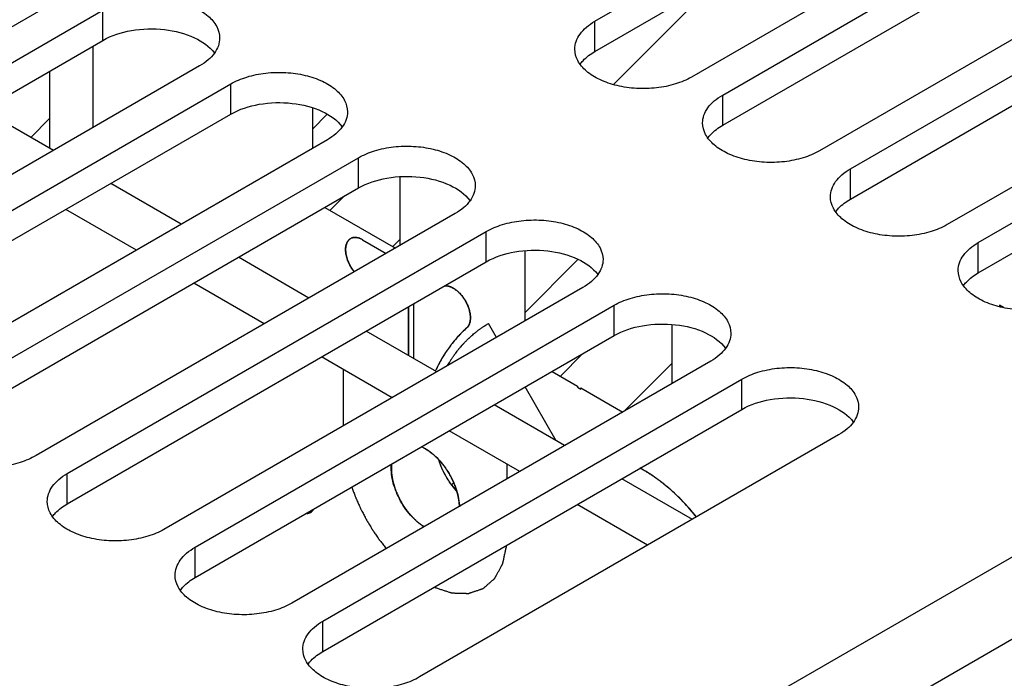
# Model space of a CAD drawing. Header units: inches. Extents: x 0 to 34, y 0 to 22.
# Tile 28 of 103: x 3.318 to 4.275, y 17.318 to 17.958. Entities that reach past the tile are written whole.
import ezdxf

# ---------------------------------------------------------------- set-up
doc = ezdxf.new("R2010")
doc.units = ezdxf.units.IN
doc.header["$LTSCALE"] = 1.87
doc.header["$MEASUREMENT"] = 0
doc.layers.get('0').update_dxf_attribs({"linetype": 'CONTINUOUS'})
for name, color, linetype in [('02___PRT_ALL_AXES', 7, 'CONTINUOUS'), ('BLUE_GOO', 7, 'CONTINUOUS'), ('CORE1_ACCELERANT', 7, 'CONTINUOUS'), ('CORE1_GLUE', 7, 'CONTINUOUS'), ('CORE2_GLUE', 7, 'CONTINUOUS'), ('COSMETIC', 7, 'CONTINUOUS'), ('NONECAD', 7, 'CONTINUOUS')]:
    doc.layers.add(name, color=color, linetype=linetype)

msp = doc.modelspace()

# ---------------------------------------------------------------- linework, layer by layer
at = {"color": 7, "linetype": 'CONTINUOUS'}
for p, q in [((3.66506, 17.07949), (5.16589, 17.94605)), ((3.68531, 17.01135), (5.18614, 17.87791))]:
    msp.add_line(p, q, dxfattribs=at)
at = {"color": 3, "linetype": 'CONTINUOUS'}
for points in [[(3.35015, 17.47517), (3.351, 17.47634), (3.35505, 17.48121), (3.36024, 17.48504), (3.36444, 17.48746)], [(3.47432, 17.40347), (3.47517, 17.40465), (3.47922, 17.40951), (3.48441, 17.41334), (3.48862, 17.41577)], [(3.59849, 17.33178), (3.59935, 17.33295), (3.60339, 17.33782), (3.60858, 17.34165), (3.61279, 17.34407)]]:
    msp.add_open_spline(points, degree=3, knots=[0, 0, 0, 0, 0.230308, 1, 1, 1, 1], dxfattribs=at)
at = {"layer": '02___PRT_ALL_AXES', "color": 7, "linetype": 'CONTINUOUS'}
for p, q in [((3.87709, 17.95624), (4.28423, 18.19132)), ((4.37819, 18.13707), (3.97104, 17.90199)), ((4.00126, 17.88455), (4.4084, 18.11963)), ((4.50236, 18.06538), (4.09521, 17.8303)), ((4.12543, 17.81285), (4.53257, 18.04793)), ((4.62653, 17.99368), (4.21939, 17.7586)), ((3.36886, 17.98447), (2.96172, 17.74939)), ((4.2496, 17.74116), (4.65674, 17.97624)), ((2.99193, 17.73194), (3.39907, 17.96702)), ((3.39907, 17.93763), (3.39907, 17.96702)), ((3.87709, 17.92685), (3.87709, 17.95624)), ((3.49303, 17.91277), (3.08589, 17.67769)), ((3.1161, 17.66025), (3.52324, 17.89533)), ((3.52324, 17.86593), (3.52324, 17.89533)), ((4.00126, 17.85515), (4.00126, 17.88455)), ((3.6172, 17.84108), (3.21006, 17.606)), ((3.24027, 17.58855), (3.64742, 17.82363)), ((3.64742, 17.79424), (3.64742, 17.82363)), ((4.12543, 17.78346), (4.12543, 17.81285)), ((3.74137, 17.76938), (3.33423, 17.5343)), ((3.36444, 17.51686), (3.77159, 17.75194)), ((3.77159, 17.72254), (3.77159, 17.75194)), ((4.2496, 17.71176), (4.2496, 17.74116)), ((3.86554, 17.69769), (3.4584, 17.46261)), ((3.48862, 17.44516), (3.89576, 17.68024)), ((3.89576, 17.65085), (3.89576, 17.68024)), ((3.98971, 17.62599), (3.58257, 17.39091)), ((3.61279, 17.37347), (4.01993, 17.60855)), ((4.01993, 17.57915), (4.01993, 17.60855)), ((4.11389, 17.5543), (3.70674, 17.31922)), ((3.36444, 17.48746), (3.36444, 17.51686)), ((3.48862, 17.41577), (3.48862, 17.44516)), ((3.61279, 17.34407), (3.61279, 17.37347))]:
    msp.add_line(p, q, dxfattribs=at)
at = {"layer": '02___PRT_ALL_AXES', "color": 3, "linetype": 'CONTINUOUS'}
for p, q in [((3.87709, 17.92685), (4.28423, 18.16193)), ((4.00126, 17.85515), (4.4084, 18.09023)), ((4.12543, 17.78346), (4.53257, 18.01854)), ((4.2496, 17.71176), (4.65674, 17.94684)), ((2.99193, 17.70255), (3.39907, 17.93763)), ((3.1161, 17.63085), (3.52324, 17.86593)), ((3.24027, 17.55916), (3.64742, 17.79424)), ((3.36444, 17.48746), (3.77159, 17.72254)), ((3.48862, 17.41577), (3.89576, 17.65085)), ((3.61279, 17.34407), (4.01993, 17.57915))]:
    msp.add_line(p, q, dxfattribs=at)
at = {"layer": '02___PRT_ALL_AXES', "color": 7, "linetype": 'CONTINUOUS'}
for points, knots in [([(3.39907, 17.96702), (3.40399, 17.96986), (3.41513, 17.97446), (3.43327, 17.97809), (3.45247, 17.97862), (3.47114, 17.976), (3.4878, 17.97043), (3.50114, 17.9623), (3.51018, 17.95202), (3.51249, 17.94373), (3.51249, 17.9399)], [0, 0, 0, 0, 0.128827, 0.270562, 0.417879, 0.562378, 0.696193, 0.813587, 0.913061, 1, 1, 1, 1]), ([(3.85763, 17.92912), (3.85763, 17.93165), (3.85856, 17.93692), (3.86256, 17.94427), (3.86888, 17.95091), (3.87417, 17.95456), (3.87709, 17.95624)], [0, 0, 0, 0, 0.21779, 0.450922, 0.710305, 1, 1, 1, 1]), ([(3.51249, 17.9399), (3.51249, 17.93737), (3.51155, 17.93209), (3.50755, 17.92474), (3.50123, 17.9181), (3.49594, 17.91446), (3.49303, 17.91277)], [0, 0, 0, 0, 0.21779, 0.450922, 0.710305, 1, 1, 1, 1]), ([(3.97104, 17.90199), (3.96612, 17.89915), (3.95499, 17.89456), (3.93684, 17.89093), (3.91765, 17.8904), (3.89898, 17.89302), (3.88232, 17.89858), (3.86898, 17.90671), (3.85994, 17.91699), (3.85763, 17.92528), (3.85763, 17.92912)], [0, 0, 0, 0, 0.128827, 0.270562, 0.417879, 0.562378, 0.696193, 0.813587, 0.913061, 1, 1, 1, 1]), ([(3.52324, 17.89533), (3.52816, 17.89817), (3.5393, 17.90276), (3.55744, 17.90639), (3.57664, 17.90692), (3.59531, 17.9043), (3.61197, 17.89874), (3.62531, 17.89061), (3.63435, 17.88033), (3.63666, 17.87203), (3.63666, 17.8682)], [0, 0, 0, 0, 0.128827, 0.270562, 0.417879, 0.562378, 0.696193, 0.813587, 0.913061, 1, 1, 1, 1]), ([(3.9818, 17.85742), (3.9818, 17.85995), (3.98273, 17.86523), (3.98673, 17.87258), (3.99305, 17.87922), (3.99834, 17.88286), (4.00126, 17.88455)], [0, 0, 0, 0, 0.21779, 0.450922, 0.710305, 1, 1, 1, 1]), ([(3.63666, 17.8682), (3.63666, 17.86567), (3.63572, 17.8604), (3.63173, 17.85305), (3.62541, 17.8464), (3.62012, 17.84276), (3.6172, 17.84108)], [0, 0, 0, 0, 0.21779, 0.450922, 0.710305, 1, 1, 1, 1]), ([(4.09521, 17.8303), (4.0903, 17.82746), (4.07916, 17.82286), (4.06101, 17.81923), (4.04182, 17.8187), (4.02315, 17.82132), (4.00649, 17.82689), (3.99315, 17.83502), (3.98411, 17.8453), (3.9818, 17.85359), (3.9818, 17.85742)], [0, 0, 0, 0, 0.128827, 0.270562, 0.417879, 0.562378, 0.696193, 0.813587, 0.913061, 1, 1, 1, 1]), ([(3.64742, 17.82363), (3.65233, 17.82647), (3.66347, 17.83107), (3.68162, 17.8347), (3.70081, 17.83523), (3.71948, 17.83261), (3.73614, 17.82704), (3.74948, 17.81891), (3.75852, 17.80863), (3.76083, 17.80034), (3.76083, 17.79651)], [0, 0, 0, 0, 0.128827, 0.270562, 0.417879, 0.562378, 0.696193, 0.813587, 0.913061, 1, 1, 1, 1]), ([(4.10597, 17.78573), (4.10597, 17.78826), (4.10691, 17.79353), (4.1109, 17.80088), (4.11723, 17.80752), (4.12251, 17.81117), (4.12543, 17.81285)], [0, 0, 0, 0, 0.21779, 0.450922, 0.710305, 1, 1, 1, 1]), ([(3.76083, 17.79651), (3.76083, 17.79398), (3.7599, 17.7887), (3.7559, 17.78135), (3.74958, 17.77471), (3.74429, 17.77107), (3.74137, 17.76938)], [0, 0, 0, 0, 0.21779, 0.450922, 0.710305, 1, 1, 1, 1]), ([(4.21939, 17.7586), (4.21447, 17.75576), (4.20333, 17.75117), (4.18519, 17.74754), (4.16599, 17.74701), (4.14732, 17.74963), (4.13066, 17.75519), (4.11732, 17.76332), (4.10828, 17.7736), (4.10597, 17.78189), (4.10597, 17.78573)], [0, 0, 0, 0, 0.128827, 0.270562, 0.417879, 0.562378, 0.696193, 0.813587, 0.913061, 1, 1, 1, 1]), ([(3.77159, 17.75194), (3.77651, 17.75478), (3.78764, 17.75937), (3.80579, 17.763), (3.82498, 17.76353), (3.84365, 17.76091), (3.86031, 17.75535), (3.87365, 17.74722), (3.88269, 17.73694), (3.885, 17.72864), (3.885, 17.72481)], [0, 0, 0, 0, 0.128827, 0.270562, 0.417879, 0.562378, 0.696193, 0.813587, 0.913061, 1, 1, 1, 1]), ([(4.23014, 17.71403), (4.23014, 17.71656), (4.23108, 17.72184), (4.23508, 17.72919), (4.2414, 17.73583), (4.24669, 17.73947), (4.2496, 17.74116)], [0, 0, 0, 0, 0.21779, 0.450922, 0.710305, 1, 1, 1, 1]), ([(3.885, 17.72481), (3.885, 17.72228), (3.88407, 17.71701), (3.88007, 17.70966), (3.87375, 17.70301), (3.86846, 17.69937), (3.86554, 17.69769)], [0, 0, 0, 0, 0.21779, 0.450922, 0.710305, 1, 1, 1, 1]), ([(4.34356, 17.68691), (4.33864, 17.68407), (4.3275, 17.67947), (4.30936, 17.67584), (4.29016, 17.67531), (4.27149, 17.67793), (4.25483, 17.6835), (4.24149, 17.69163), (4.23246, 17.70191), (4.23014, 17.7102), (4.23014, 17.71403)], [0, 0, 0, 0, 0.128827, 0.270562, 0.417879, 0.562378, 0.696193, 0.813587, 0.913061, 1, 1, 1, 1]), ([(3.89576, 17.68024), (3.90068, 17.68308), (3.91181, 17.68768), (3.92996, 17.69131), (3.94915, 17.69184), (3.96783, 17.68922), (3.98448, 17.68365), (3.99782, 17.67552), (4.00686, 17.66524), (4.00917, 17.65695), (4.00917, 17.65312)], [0, 0, 0, 0, 0.128827, 0.270562, 0.417879, 0.562378, 0.696193, 0.813587, 0.913061, 1, 1, 1, 1]), ([(4.00917, 17.65312), (4.00917, 17.65059), (4.00824, 17.64531), (4.00424, 17.63796), (3.99792, 17.63132), (3.99263, 17.62768), (3.98971, 17.62599)], [0, 0, 0, 0, 0.21779, 0.450922, 0.710305, 1, 1, 1, 1]), ([(4.01993, 17.60855), (4.02485, 17.61139), (4.03598, 17.61598), (4.05413, 17.61961), (4.07333, 17.62014), (4.092, 17.61752), (4.10865, 17.61196), (4.12199, 17.60383), (4.13103, 17.59355), (4.13335, 17.58525), (4.13334, 17.58142)], [0, 0, 0, 0, 0.128827, 0.270562, 0.417879, 0.562378, 0.696193, 0.813587, 0.913061, 1, 1, 1, 1]), ([(4.13334, 17.58142), (4.13334, 17.57889), (4.13241, 17.57362), (4.12841, 17.56627), (4.12209, 17.55962), (4.1168, 17.55598), (4.11389, 17.5543)], [0, 0, 0, 0, 0.21779, 0.450922, 0.710305, 1, 1, 1, 1]), ([(3.33423, 17.5343), (3.32931, 17.53146), (3.31818, 17.52687), (3.30003, 17.52324), (3.28083, 17.52271), (3.26216, 17.52533), (3.24551, 17.53089), (3.23217, 17.53902), (3.22313, 17.5493), (3.22081, 17.5576), (3.22081, 17.56143)], [0, 0, 0, 0, 0.128827, 0.270562, 0.417879, 0.562378, 0.696193, 0.813587, 0.913061, 1, 1, 1, 1]), ([(3.34499, 17.48973), (3.34499, 17.49226), (3.34592, 17.49754), (3.34992, 17.50489), (3.35624, 17.51153), (3.36153, 17.51517), (3.36444, 17.51686)], [0, 0, 0, 0, 0.21779, 0.450922, 0.710305, 1, 1, 1, 1]), ([(3.4584, 17.46261), (3.45348, 17.45977), (3.44235, 17.45517), (3.4242, 17.45154), (3.405, 17.45101), (3.38633, 17.45364), (3.36968, 17.4592), (3.35634, 17.46733), (3.3473, 17.47761), (3.34499, 17.4859), (3.34499, 17.48973)], [0, 0, 0, 0, 0.128827, 0.270562, 0.417879, 0.562378, 0.696193, 0.813587, 0.913061, 1, 1, 1, 1]), ([(3.46916, 17.41804), (3.46916, 17.42057), (3.47009, 17.42584), (3.47409, 17.43319), (3.48041, 17.43984), (3.4857, 17.44348), (3.48862, 17.44516)], [0, 0, 0, 0, 0.21779, 0.450922, 0.710305, 1, 1, 1, 1]), ([(3.58257, 17.39091), (3.57765, 17.38807), (3.56652, 17.38348), (3.54837, 17.37985), (3.52918, 17.37932), (3.51051, 17.38194), (3.49385, 17.38751), (3.48051, 17.39563), (3.47147, 17.40591), (3.46916, 17.41421), (3.46916, 17.41804)], [0, 0, 0, 0, 0.128827, 0.270562, 0.417879, 0.562378, 0.696193, 0.813587, 0.913061, 1, 1, 1, 1]), ([(3.59333, 17.34634), (3.59333, 17.34887), (3.59426, 17.35415), (3.59826, 17.3615), (3.60458, 17.36814), (3.60987, 17.37178), (3.61279, 17.37347)], [0, 0, 0, 0, 0.21779, 0.450922, 0.710305, 1, 1, 1, 1]), ([(3.70674, 17.31922), (3.70182, 17.31638), (3.69069, 17.31178), (3.67254, 17.30815), (3.65335, 17.30762), (3.63468, 17.31025), (3.61802, 17.31581), (3.60468, 17.32394), (3.59564, 17.33422), (3.59333, 17.34251), (3.59333, 17.34634)], [0, 0, 0, 0, 0.128827, 0.270562, 0.417879, 0.562378, 0.696193, 0.813587, 0.913061, 1, 1, 1, 1])]:
    msp.add_open_spline(points, degree=3, knots=knots, dxfattribs=at)
at = {"layer": '02___PRT_ALL_AXES', "color": 3, "linetype": 'CONTINUOUS'}
for points, knots in [([(3.39907, 17.93763), (3.40751, 17.9425), (3.4275, 17.94882), (3.45838, 17.94959), (3.48676, 17.94265), (3.50256, 17.9319), (3.50733, 17.92533)], [0, 0, 0, 0, 0.252023, 0.529497, 0.78993, 1, 1, 1, 1]), ([(3.86279, 17.91455), (3.86364, 17.91572), (3.86769, 17.92059), (3.87288, 17.92442), (3.87709, 17.92685)], [0, 0, 0, 0, 0.230302, 1, 1, 1, 1]), ([(3.52324, 17.86593), (3.53169, 17.87081), (3.55167, 17.87712), (3.58255, 17.8779), (3.61093, 17.87096), (3.62673, 17.86021), (3.6315, 17.85363)], [0, 0, 0, 0, 0.252023, 0.529497, 0.78993, 1, 1, 1, 1]), ([(3.98696, 17.84285), (3.98781, 17.84403), (3.99186, 17.84889), (3.99705, 17.85272), (4.00126, 17.85515)], [0, 0, 0, 0, 0.230302, 1, 1, 1, 1]), ([(3.64742, 17.79424), (3.65586, 17.79911), (3.67585, 17.80543), (3.70672, 17.8062), (3.73511, 17.79926), (3.7509, 17.78851), (3.75567, 17.78194)], [0, 0, 0, 0, 0.252023, 0.529497, 0.78993, 1, 1, 1, 1]), ([(4.11113, 17.77116), (4.11198, 17.77233), (4.11603, 17.7772), (4.12122, 17.78103), (4.12543, 17.78346)], [0, 0, 0, 0, 0.230302, 1, 1, 1, 1]), ([(3.77159, 17.72254), (3.78003, 17.72742), (3.80002, 17.73373), (3.83089, 17.73451), (3.85928, 17.72757), (3.87507, 17.71682), (3.87984, 17.71024)], [0, 0, 0, 0, 0.252023, 0.529497, 0.78993, 1, 1, 1, 1]), ([(4.2353, 17.69946), (4.23616, 17.70064), (4.24021, 17.7055), (4.24539, 17.70933), (4.2496, 17.71176)], [0, 0, 0, 0, 0.230302, 1, 1, 1, 1]), ([(3.89576, 17.65085), (3.9042, 17.65572), (3.92419, 17.66204), (3.95506, 17.66281), (3.98345, 17.65587), (3.99924, 17.64512), (4.00401, 17.63855)], [0, 0, 0, 0, 0.252023, 0.529497, 0.78993, 1, 1, 1, 1]), ([(4.01993, 17.57915), (4.02837, 17.58403), (4.04836, 17.59034), (4.07923, 17.59112), (4.10762, 17.58418), (4.12341, 17.57343), (4.12818, 17.56685)], [0, 0, 0, 0, 0.252023, 0.529497, 0.78993, 1, 1, 1, 1])]:
    msp.add_open_spline(points, degree=3, knots=knots, dxfattribs=at)
at = {"layer": 'BLUE_GOO', "color": 4, "linetype": 'CONTINUOUS'}
for p, q in [((3.60259, 17.87223), (3.60259, 17.83264)), ((3.68797, 17.73855), (3.68797, 17.80499)), ((3.61484, 17.77543), (3.68334, 17.73588)), ((3.80889, 17.73304), (3.80889, 17.66498)), ((4.27027, 17.68051), (4.27027, 17.67916)), ((4.27427, 17.6782), (4.27027, 17.68051)), ((3.95208, 17.60426), (3.95208, 17.66137)), ((3.83561, 17.61612), (3.86033, 17.60184)), ((3.86033, 17.60184), (3.86033, 17.60062)), ((3.86033, 17.60062), (3.86351, 17.59878)), ((3.86351, 17.59878), (3.86351, 17.60001)), ((3.86351, 17.60001), (3.90411, 17.57657))]:
    msp.add_line(p, q, dxfattribs=at)
at = {"layer": 'BLUE_GOO', "color": 2, "linetype": 'CONTINUOUS'}
for p, q in [((3.60259, 17.85144), (3.61712, 17.86597)), ((3.61985, 17.77253), (3.63355, 17.78623)), ((3.68082, 17.73733), (3.68797, 17.74449)), ((3.80889, 17.67307), (3.86057, 17.72475)), ((3.84353, 17.61154), (3.86518, 17.63319)), ((3.90555, 17.5774), (3.95208, 17.62393)), ((3.73791, 17.50592), (3.73972, 17.50774))]:
    msp.add_line(p, q, dxfattribs=at)
at = {"layer": 'CORE1_ACCELERANT', "color": 7, "linetype": 'CONTINUOUS'}
msp.add_line((3.69587, 17.63156), (3.69587, 17.67883), dxfattribs=at)
at = {"layer": 'CORE1_GLUE', "color": 7, "linetype": 'CONTINUOUS'}
for p, q in [((3.78143, 17.64912), (3.77369, 17.66252)), ((3.83941, 17.54869), (3.80926, 17.60091))]:
    msp.add_line(p, q, dxfattribs=at)
for points, knots in [([(3.75842, 17.65171), (3.75901, 17.6522), (3.75989, 17.65294), (3.76108, 17.65391), (3.76199, 17.65461), (3.76288, 17.65532), (3.7638, 17.65601), (3.76473, 17.65668), (3.76564, 17.65737), (3.76659, 17.65801), (3.76753, 17.65866), (3.76847, 17.6593), (3.76928, 17.65981), (3.76991, 17.66022), (3.77032, 17.66048), (3.77063, 17.66068), (3.7709, 17.66085), (3.77118, 17.66102), (3.77173, 17.66135), (3.77257, 17.66185), (3.77332, 17.6623), (3.77369, 17.66252)], [0, 0, 0, 0, 0.125, 0.1875, 0.25, 0.3125, 0.375, 0.4375, 0.5, 0.5625, 0.625, 0.6875, 0.75, 0.78125, 0.8125, 0.828125, 0.84375, 0.859375, 0.875, 0.9375, 1, 1, 1, 1]), ([(3.73377, 17.62165), (3.7342, 17.62235), (3.73506, 17.62376), (3.73614, 17.62551), (3.73689, 17.62675), (3.73733, 17.62745), (3.73779, 17.62811), (3.73836, 17.62895), (3.73905, 17.62995), (3.73974, 17.63096), (3.74032, 17.63179), (3.74077, 17.63247), (3.74126, 17.63311), (3.74211, 17.63421), (3.74309, 17.63548), (3.74394, 17.63659), (3.74443, 17.63722), (3.74479, 17.63771), (3.74518, 17.63815), (3.74569, 17.63875), (3.74659, 17.63979), (3.7475, 17.64084), (3.74827, 17.64173), (3.74859, 17.64211), (3.74884, 17.64241), (3.74913, 17.64271), (3.74966, 17.64325), (3.7504, 17.64402), (3.7513, 17.64494), (3.75219, 17.64587), (3.75294, 17.64663), (3.75346, 17.64718), (3.75376, 17.64748), (3.75406, 17.64774), (3.75443, 17.64808), (3.75531, 17.64888), (3.75664, 17.6501), (3.75783, 17.65117), (3.75842, 17.65171)], [0, 0, 0, 0, 0.0625, 0.125, 0.15625, 0.171875, 0.1875, 0.21875, 0.25, 0.28125, 0.3125, 0.328125, 0.34375, 0.375, 0.4375, 0.46875, 0.484375, 0.5, 0.515625, 0.53125, 0.5625, 0.625, 0.640625, 0.65625, 0.664062, 0.671875, 0.6875, 0.71875, 0.75, 0.78125, 0.8125, 0.828125, 0.835938, 0.84375, 0.859375, 0.875, 0.9375, 1, 1, 1, 1])]:
    msp.add_open_spline(points, degree=3, knots=knots, dxfattribs=at)
at = {"layer": 'CORE2_GLUE', "color": 7, "linetype": 'CONTINUOUS'}
msp.add_line((3.69587, 17.67883), (3.69587, 17.63156), dxfattribs=at)
at = {"layer": 'COSMETIC', "color": 2, "linetype": 'CONTINUOUS'}
msp.add_line((3.32894, 17.84343), (3.34729, 17.86177), dxfattribs=at)
at = {"layer": 'NONECAD', "color": 2, "linetype": 'CONTINUOUS'}
msp.add_line((3.89504, 17.89489), (3.99519, 17.99504), dxfattribs=at)
at = {"layer": 'NONECAD', "color": 4, "linetype": 'CONTINUOUS'}
for p, q in [((3.38918, 17.93192), (3.38918, 17.85281)), ((3.34729, 17.90773), (3.34729, 17.83283)), ((3.35093, 17.83073), (3.28243, 17.87028)), ((3.4751, 17.75903), (3.4066, 17.79859)), ((3.43162, 17.73392), (3.36312, 17.77348)), ((3.64726, 17.74571), (3.64569, 17.74606)), ((3.65138, 17.74394), (3.67434, 17.73068)), ((3.59928, 17.68734), (3.53077, 17.72689)), ((3.55579, 17.66223), (3.48729, 17.70178)), ((3.7007, 17.68161), (3.7007, 17.62878)), ((3.72345, 17.61564), (3.65494, 17.6552)), ((3.67996, 17.59053), (3.61146, 17.63009)), ((3.63281, 17.56331), (3.63281, 17.61776)), ((3.84762, 17.54395), (3.77912, 17.5835)), ((3.80413, 17.51884), (3.73563, 17.55839)), ((3.71236, 17.5409), (3.70863, 17.54281)), ((3.72571, 17.5292), (3.72555, 17.52969)), ((3.79191, 17.51178), (3.79191, 17.5259)), ((3.9243, 17.52022), (3.921, 17.52206)), ((3.9247, 17.51999), (3.9243, 17.52022)), ((3.97179, 17.47225), (3.90329, 17.51181)), ((3.74271, 17.50018), (3.73797, 17.50584)), ((3.74548, 17.48497), (3.74517, 17.48915)), ((3.9283, 17.44714), (3.8598, 17.4867)), ((3.97585, 17.4746), (3.96927, 17.48241))]:
    msp.add_line(p, q, dxfattribs=at)
at = {"layer": 'NONECAD', "color": 7, "linetype": 'CONTINUOUS'}
msp.add_line((3.70822, 17.54299), (3.71236, 17.5409), dxfattribs=at)
msp.add_arc((3.7931, 17.55095), 0.07081, 197.51424, 197.84728, dxfattribs=at)
for points, knots in [([(3.64336, 17.71268), (3.64223, 17.71406), (3.64014, 17.717), (3.63764, 17.72173), (3.63585, 17.72663), (3.63485, 17.73143), (3.63471, 17.73591), (3.63544, 17.73984), (3.63682, 17.74258), (3.63834, 17.74421), (3.63921, 17.74483), (3.63966, 17.7451)], [0, 0, 0, 0, 0.148844, 0.298872, 0.444733, 0.581611, 0.70578, 0.815425, 0.911691, 0.956409, 1, 1, 1, 1]), ([(3.63966, 17.7451), (3.64004, 17.74532), (3.64086, 17.7457), (3.64265, 17.7462), (3.64516, 17.74626), (3.6483, 17.7455), (3.65035, 17.74453), (3.65138, 17.74394)], [0, 0, 0, 0, 0.108136, 0.218295, 0.451302, 0.710824, 1, 1, 1, 1]), ([(3.73027, 17.69887), (3.7311, 17.69905), (3.73292, 17.69915), (3.73574, 17.69863), (3.73865, 17.69744), (3.74158, 17.69565), (3.74444, 17.69331), (3.74716, 17.69048), (3.74964, 17.68726), (3.75182, 17.68375), (3.75361, 17.68005), (3.75498, 17.67627), (3.75587, 17.67254), (3.75627, 17.66896), (3.75615, 17.66565), (3.75551, 17.66269), (3.75436, 17.66018), (3.75323, 17.65882), (3.7526, 17.65828)], [0, 0, 0, 0, 0.046748, 0.098128, 0.154963, 0.217364, 0.284856, 0.356403, 0.430715, 0.50628, 0.581529, 0.654904, 0.724962, 0.790515, 0.8507, 0.905282, 0.954667, 1, 1, 1, 1]), ([(3.7526, 17.65828), (3.74949, 17.65555), (3.7435, 17.64966), (3.73544, 17.63975), (3.72826, 17.62875), (3.72416, 17.62086), (3.72226, 17.61677)], [0, 0, 0, 0, 0.239936, 0.485604, 0.738513, 1, 1, 1, 1]), ([(3.71236, 17.5409), (3.71458, 17.53962), (3.71898, 17.53655), (3.72505, 17.53092), (3.73065, 17.52426), (3.7356, 17.51683), (3.7397, 17.50889), (3.74282, 17.50071), (3.74484, 17.49261), (3.74543, 17.48722), (3.74549, 17.48462)], [0, 0, 0, 0, 0.11375, 0.236506, 0.365604, 0.498209, 0.631066, 0.760915, 0.884734, 1, 1, 1, 1]), ([(3.74246, 17.50046), (3.74059, 17.50249), (3.73704, 17.50683), (3.73243, 17.51388), (3.72857, 17.52138), (3.72654, 17.52662), (3.7257, 17.52925)], [0, 0, 0, 0, 0.246922, 0.49959, 0.752453, 1, 1, 1, 1]), ([(3.71123, 17.46504), (3.70884, 17.46651), (3.70415, 17.47002), (3.69777, 17.47639), (3.692, 17.48385), (3.68707, 17.49208), (3.68318, 17.50076), (3.68051, 17.50951), (3.67915, 17.51798), (3.67916, 17.52349), (3.67944, 17.52609)], [0, 0, 0, 0, 0.117122, 0.243286, 0.375375, 0.509905, 0.643037, 0.771093, 0.890868, 1, 1, 1, 1]), ([(3.97572, 17.47476), (3.97163, 17.47984), (3.96317, 17.48948), (3.94956, 17.50245), (3.93546, 17.51348), (3.92559, 17.51961), (3.92063, 17.52225)], [0, 0, 0, 0, 0.267359, 0.524881, 0.769802, 1, 1, 1, 1]), ([(3.60087, 17.47902), (3.60143, 17.47934), (3.60247, 17.48019), (3.60322, 17.4813), (3.60354, 17.4819)], [0, 0, 0, 0, 0.485797, 1, 1, 1, 1]), ([(3.59707, 17.47815), (3.59774, 17.47812), (3.59907, 17.47822), (3.60032, 17.4787), (3.60087, 17.47902)], [0, 0, 0, 0, 0.513997, 1, 1, 1, 1])]:
    msp.add_open_spline(points, degree=3, knots=knots, dxfattribs=at)
at = {"layer": 'NONECAD', "color": 4, "linetype": 'CONTINUOUS'}
for points, knots in [([(3.64068, 17.74559), (3.64045, 17.74545), (3.64, 17.74516), (3.63943, 17.7448), (3.63897, 17.74451), (3.63868, 17.74433), (3.63848, 17.74421), (3.63837, 17.74413), (3.63825, 17.74407), (3.63815, 17.74392), (3.63797, 17.7437), (3.63776, 17.74342), (3.6375, 17.74308), (3.63724, 17.74274), (3.63698, 17.7424), (3.63677, 17.74212), (3.63659, 17.74189), (3.63649, 17.74175), (3.6364, 17.74164), (3.63635, 17.74148), (3.63625, 17.74122), (3.63611, 17.74084), (3.63595, 17.74039), (3.63578, 17.73994), (3.63562, 17.73948), (3.63548, 17.7391), (3.63537, 17.7388), (3.6353, 17.73861), (3.63524, 17.73847), (3.63521, 17.73829), (3.63518, 17.73798), (3.63513, 17.73754), (3.63507, 17.737), (3.63501, 17.73647), (3.63495, 17.73594), (3.6349, 17.73549), (3.63486, 17.73514), (3.63484, 17.73487), (3.6348, 17.73465), (3.63482, 17.73445), (3.63484, 17.73414), (3.6349, 17.73349), (3.63498, 17.73248), (3.63506, 17.73147), (3.63511, 17.73081), (3.63513, 17.73051), (3.63514, 17.73031), (3.63524, 17.72993), (3.63536, 17.72941), (3.63551, 17.72878), (3.63566, 17.72815), (3.63582, 17.72751), (3.63597, 17.72688), (3.63609, 17.72636), (3.63618, 17.72599), (3.63623, 17.72578), (3.63632, 17.72556), (3.63643, 17.72529), (3.63668, 17.72464), (3.63706, 17.72367), (3.63748, 17.72259), (3.63781, 17.72172), (3.63802, 17.72118), (3.63825, 17.72077), (3.63847, 17.72036), (3.63875, 17.71985), (3.63908, 17.71923), (3.63942, 17.71862), (3.63975, 17.718), (3.64003, 17.71749), (3.64025, 17.71708), (3.64042, 17.71677), (3.64063, 17.71649), (3.6409, 17.71611), (3.64125, 17.71563), (3.64207, 17.71448), (3.64275, 17.71352), (3.6433, 17.71276)], [0, 0, 0, 0, 0.03125, 0.0625, 0.078125, 0.09375, 0.101562, 0.105469, 0.109375, 0.117188, 0.125, 0.140625, 0.15625, 0.171875, 0.1875, 0.203125, 0.210938, 0.21875, 0.222656, 0.226562, 0.234375, 0.25, 0.265625, 0.28125, 0.296875, 0.3125, 0.320312, 0.328125, 0.332031, 0.335938, 0.34375, 0.359375, 0.375, 0.390625, 0.40625, 0.421875, 0.429688, 0.4375, 0.445312, 0.449219, 0.453125, 0.46875, 0.5, 0.53125, 0.546875, 0.550781, 0.554688, 0.5625, 0.578125, 0.59375, 0.609375, 0.625, 0.640625, 0.65625, 0.664062, 0.667969, 0.671875, 0.679688, 0.6875, 0.71875, 0.75, 0.765625, 0.78125, 0.789062, 0.796875, 0.8125, 0.828125, 0.84375, 0.859375, 0.875, 0.882812, 0.890625, 0.898438, 0.90625, 0.921875, 0.9375, 1, 1, 1, 1]), ([(3.64569, 17.74606), (3.64548, 17.74608), (3.64516, 17.74612), (3.64472, 17.74617), (3.64439, 17.74618), (3.64405, 17.7462), (3.64372, 17.74619), (3.6434, 17.74617), (3.64307, 17.74616), (3.64276, 17.74611), (3.64245, 17.74607), (3.64214, 17.74602), (3.64186, 17.74595), (3.64158, 17.74589), (3.64118, 17.74576), (3.64088, 17.74566), (3.64068, 17.74559)], [0, 0, 0, 0, 0.125, 0.1875, 0.25, 0.3125, 0.375, 0.4375, 0.5, 0.5625, 0.625, 0.6875, 0.75, 0.8125, 0.875, 1, 1, 1, 1]), ([(3.73498, 17.69872), (3.73481, 17.69876), (3.73445, 17.69884), (3.73399, 17.69892), (3.7336, 17.69898), (3.73333, 17.69901), (3.73307, 17.69903), (3.73282, 17.69906), (3.73254, 17.69906), (3.73227, 17.69906), (3.732, 17.69907), (3.73176, 17.69905), (3.73151, 17.69904), (3.73116, 17.69901), (3.7309, 17.69897), (3.73072, 17.69895)], [0, 0, 0, 0, 0.125, 0.25, 0.3125, 0.375, 0.4375, 0.5, 0.5625, 0.625, 0.6875, 0.75, 0.8125, 0.875, 1, 1, 1, 1]), ([(3.74092, 17.69601), (3.74067, 17.69616), (3.74031, 17.6964), (3.73981, 17.6967), (3.73945, 17.6969), (3.73908, 17.69712), (3.73871, 17.69731), (3.73834, 17.69749), (3.73798, 17.69767), (3.73758, 17.69783), (3.73726, 17.69797), (3.737, 17.69808), (3.73676, 17.69817), (3.73646, 17.69828), (3.7361, 17.69841), (3.7356, 17.69855), (3.73523, 17.69865), (3.73498, 17.69872)], [0, 0, 0, 0, 0.125, 0.1875, 0.25, 0.3125, 0.375, 0.4375, 0.5, 0.5625, 0.625, 0.65625, 0.6875, 0.75, 0.8125, 0.875, 1, 1, 1, 1]), ([(3.74665, 17.69095), (3.74642, 17.6912), (3.74609, 17.69156), (3.74563, 17.69204), (3.74528, 17.69238), (3.74494, 17.69273), (3.74459, 17.69306), (3.74423, 17.69339), (3.74388, 17.69372), (3.74352, 17.69402), (3.74316, 17.69432), (3.7428, 17.69462), (3.74244, 17.6949), (3.74208, 17.69519), (3.74157, 17.69555), (3.74118, 17.69582), (3.74092, 17.69601)], [0, 0, 0, 0, 0.125, 0.1875, 0.25, 0.3125, 0.375, 0.4375, 0.5, 0.5625, 0.625, 0.6875, 0.75, 0.8125, 0.875, 1, 1, 1, 1]), ([(3.75151, 17.68415), (3.75133, 17.68445), (3.75099, 17.68506), (3.75043, 17.68594), (3.74996, 17.68667), (3.74957, 17.68724), (3.74929, 17.68766), (3.74895, 17.6881), (3.74863, 17.68854), (3.7483, 17.68897), (3.74799, 17.68936), (3.74767, 17.68976), (3.74722, 17.69029), (3.74688, 17.69069), (3.74665, 17.69095)], [0, 0, 0, 0, 0.125, 0.25, 0.375, 0.4375, 0.5, 0.5625, 0.625, 0.6875, 0.75, 0.8125, 0.875, 1, 1, 1, 1]), ([(3.75482, 17.67657), (3.75471, 17.67688), (3.75451, 17.67752), (3.75422, 17.67831), (3.75398, 17.67895), (3.75379, 17.67942), (3.75359, 17.67989), (3.75341, 17.68037), (3.75318, 17.68084), (3.7529, 17.68147), (3.75259, 17.68209), (3.75229, 17.6827), (3.75195, 17.68334), (3.75169, 17.68383), (3.75151, 17.68415)], [0, 0, 0, 0, 0.125, 0.25, 0.3125, 0.375, 0.4375, 0.5, 0.5625, 0.625, 0.75, 0.8125, 0.875, 1, 1, 1, 1]), ([(3.75618, 17.66907), (3.75616, 17.66937), (3.75613, 17.66981), (3.75609, 17.6704), (3.75603, 17.67085), (3.75599, 17.6713), (3.75592, 17.67176), (3.75584, 17.67222), (3.75578, 17.67267), (3.75567, 17.67317), (3.75557, 17.67366), (3.75547, 17.67415), (3.75535, 17.67462), (3.75524, 17.67509), (3.75506, 17.67574), (3.75491, 17.67624), (3.75482, 17.67657)], [0, 0, 0, 0, 0.125, 0.1875, 0.25, 0.3125, 0.375, 0.4375, 0.5, 0.5625, 0.625, 0.6875, 0.75, 0.8125, 0.875, 1, 1, 1, 1]), ([(3.7526, 17.65828), (3.75275, 17.65842), (3.75297, 17.65863), (3.75326, 17.65892), (3.75346, 17.65917), (3.75367, 17.6594), (3.75386, 17.65966), (3.75404, 17.65992), (3.75423, 17.66017), (3.7544, 17.66049), (3.75457, 17.66079), (3.75474, 17.66109), (3.75488, 17.6614), (3.75503, 17.6617), (3.7552, 17.66215), (3.75533, 17.6625), (3.75541, 17.66273)], [0, 0, 0, 0, 0.125, 0.1875, 0.25, 0.3125, 0.375, 0.4375, 0.5, 0.5625, 0.625, 0.6875, 0.75, 0.8125, 0.875, 1, 1, 1, 1]), ([(3.75541, 17.66273), (3.75548, 17.66296), (3.75559, 17.66331), (3.75572, 17.66378), (3.75587, 17.66453), (3.75603, 17.66527), (3.75609, 17.66608), (3.75613, 17.66648), (3.75617, 17.66689), (3.75618, 17.66731), (3.75619, 17.66765), (3.7562, 17.66793), (3.75619, 17.66839), (3.75619, 17.66877), (3.75618, 17.66907)], [0, 0, 0, 0, 0.125, 0.1875, 0.25, 0.5, 0.5625, 0.625, 0.6875, 0.75, 0.8125, 0.84375, 0.875, 1, 1, 1, 1]), ([(3.7526, 17.65828), (3.75208, 17.65779), (3.75103, 17.65682), (3.74971, 17.6556), (3.74879, 17.65476), (3.74827, 17.65427), (3.74777, 17.65374), (3.74714, 17.6531), (3.74613, 17.65207), (3.74525, 17.65116), (3.74449, 17.65039), (3.744, 17.64985), (3.74316, 17.64889), (3.7422, 17.64779), (3.74135, 17.64684), (3.74087, 17.64629), (3.74051, 17.64589), (3.74017, 17.64544), (3.73971, 17.64487), (3.73891, 17.64386), (3.73799, 17.6427), (3.73718, 17.64169), (3.73673, 17.64111), (3.73608, 17.64019), (3.73531, 17.63913), (3.73444, 17.63792), (3.7339, 17.63716), (3.73352, 17.63663), (3.7333, 17.63632), (3.73307, 17.63596), (3.73279, 17.63553), (3.73234, 17.63484), (3.73179, 17.63397), (3.73089, 17.63258), (3.73022, 17.63154), (3.72977, 17.63085)], [0, 0, 0, 0, 0.0625, 0.125, 0.15625, 0.171875, 0.1875, 0.21875, 0.25, 0.3125, 0.328125, 0.34375, 0.375, 0.4375, 0.46875, 0.484375, 0.5, 0.515625, 0.53125, 0.5625, 0.625, 0.65625, 0.671875, 0.6875, 0.75, 0.78125, 0.8125, 0.828125, 0.835938, 0.84375, 0.859375, 0.875, 0.90625, 0.9375, 1, 1, 1, 1]), ([(3.72977, 17.63085), (3.72964, 17.63063), (3.72944, 17.6303), (3.72918, 17.62986), (3.72901, 17.62959), (3.72888, 17.62937), (3.7288, 17.62923), (3.72874, 17.62913), (3.72866, 17.62899), (3.7285, 17.62872), (3.72829, 17.62835), (3.72795, 17.62776), (3.72752, 17.62702), (3.72702, 17.62611), (3.72652, 17.6252), (3.72602, 17.6243), (3.72554, 17.62337), (3.72505, 17.62245), (3.72457, 17.62152), (3.72418, 17.62073), (3.72387, 17.62011), (3.72367, 17.61971), (3.72352, 17.61941), (3.72339, 17.61914), (3.72326, 17.61887), (3.72301, 17.61833), (3.72262, 17.61751), (3.72228, 17.61679), (3.7221, 17.61643)], [0, 0, 0, 0, 0.0625, 0.09375, 0.125, 0.140625, 0.15625, 0.164062, 0.171875, 0.1875, 0.21875, 0.25, 0.3125, 0.375, 0.4375, 0.5, 0.5625, 0.625, 0.6875, 0.75, 0.78125, 0.8125, 0.828125, 0.84375, 0.859375, 0.875, 0.9375, 1, 1, 1, 1]), ([(3.72167, 17.53399), (3.7213, 17.53431), (3.72084, 17.53472), (3.72031, 17.5352), (3.71992, 17.53553), (3.71952, 17.53585), (3.71913, 17.53618), (3.71883, 17.53643), (3.71853, 17.53667), (3.71817, 17.53695), (3.7178, 17.53724), (3.71742, 17.53752), (3.71715, 17.53774), (3.71684, 17.53795), (3.71644, 17.53824), (3.71604, 17.53853), (3.71564, 17.53882), (3.71535, 17.53902), (3.71507, 17.5392), (3.71479, 17.53939), (3.71451, 17.53957), (3.71423, 17.53976), (3.71394, 17.53995), (3.71351, 17.5402), (3.71299, 17.54052), (3.71257, 17.54078), (3.71236, 17.5409)], [0, 0, 0, 0, 0.125, 0.15625, 0.1875, 0.25, 0.28125, 0.3125, 0.34375, 0.375, 0.4375, 0.46875, 0.5, 0.53125, 0.5625, 0.625, 0.65625, 0.6875, 0.71875, 0.75, 0.78125, 0.8125, 0.84375, 0.875, 0.9375, 1, 1, 1, 1]), ([(3.73024, 17.52454), (3.73008, 17.52474), (3.72976, 17.52515), (3.72935, 17.52567), (3.72904, 17.52608), (3.72869, 17.5265), (3.72833, 17.52693), (3.72798, 17.52736), (3.72771, 17.52768), (3.72745, 17.528), (3.72711, 17.52838), (3.72677, 17.52876), (3.72643, 17.52915), (3.72619, 17.52944), (3.7259, 17.52974), (3.72553, 17.53014), (3.72506, 17.53064), (3.7245, 17.53123), (3.72393, 17.5318), (3.72336, 17.53238), (3.72261, 17.5331), (3.72204, 17.53363), (3.72167, 17.53399)], [0, 0, 0, 0, 0.0625, 0.125, 0.15625, 0.1875, 0.25, 0.28125, 0.3125, 0.34375, 0.375, 0.4375, 0.46875, 0.5, 0.53125, 0.5625, 0.625, 0.6875, 0.75, 0.8125, 0.875, 1, 1, 1, 1]), ([(3.73083, 17.51708), (3.73071, 17.51732), (3.73047, 17.51779), (3.73017, 17.51838), (3.72993, 17.51885), (3.72969, 17.51935), (3.72944, 17.51987), (3.7292, 17.52038), (3.72901, 17.52077), (3.72884, 17.52115), (3.72863, 17.52163), (3.72842, 17.52211), (3.72821, 17.52259), (3.72805, 17.52294), (3.72789, 17.52334), (3.72768, 17.52386), (3.72741, 17.52451), (3.7271, 17.52529), (3.72681, 17.52608), (3.72651, 17.52686), (3.72615, 17.5279), (3.72589, 17.52868), (3.72571, 17.5292)], [0, 0, 0, 0, 0.0625, 0.125, 0.15625, 0.1875, 0.25, 0.28125, 0.3125, 0.34375, 0.375, 0.4375, 0.46875, 0.5, 0.53125, 0.5625, 0.625, 0.6875, 0.75, 0.8125, 0.875, 1, 1, 1, 1]), ([(3.67942, 17.52595), (3.67942, 17.5253), (3.6794, 17.52402), (3.67939, 17.52242), (3.67938, 17.52114), (3.67937, 17.52034), (3.67936, 17.5197), (3.67936, 17.51922), (3.67935, 17.51881), (3.67935, 17.51854), (3.67935, 17.51837), (3.67934, 17.51826), (3.67937, 17.51812), (3.67939, 17.51795), (3.67944, 17.51764), (3.67951, 17.51719), (3.67959, 17.51666), (3.6797, 17.51596), (3.67984, 17.51508), (3.68, 17.51402), (3.68016, 17.51296), (3.68033, 17.5119), (3.68046, 17.51101), (3.68056, 17.5104), (3.68062, 17.51004), (3.68064, 17.50978), (3.68074, 17.5095), (3.68085, 17.50914), (3.68104, 17.5085), (3.68132, 17.50758), (3.68165, 17.50649), (3.68198, 17.50539), (3.68231, 17.50429), (3.68264, 17.50319), (3.68292, 17.50228), (3.68311, 17.50164), (3.68322, 17.50127), (3.68329, 17.501), (3.68342, 17.50073), (3.68358, 17.50036), (3.68387, 17.49973), (3.68427, 17.49882), (3.68475, 17.49773), (3.68524, 17.49664), (3.68572, 17.49556), (3.68621, 17.49447), (3.68661, 17.49356), (3.68689, 17.49292), (3.68706, 17.49256), (3.68717, 17.49229), (3.68733, 17.49203), (3.68753, 17.49169), (3.6879, 17.49108), (3.68841, 17.49022), (3.68903, 17.48919), (3.68965, 17.48815), (3.69026, 17.48712), (3.69088, 17.48609), (3.6914, 17.48522), (3.69175, 17.48462), (3.69196, 17.48428), (3.69211, 17.48401), (3.6923, 17.48379), (3.69254, 17.48347), (3.69296, 17.48293), (3.69356, 17.48215), (3.69429, 17.48121), (3.69501, 17.48027), (3.69574, 17.47934), (3.69646, 17.4784), (3.69706, 17.47762), (3.69749, 17.47708), (3.69773, 17.47677), (3.6979, 17.47652), (3.69811, 17.47633), (3.69838, 17.47606), (3.69884, 17.4756), (3.69951, 17.47494), (3.70031, 17.47414), (3.70111, 17.47334), (3.70191, 17.47254), (3.70271, 17.47174), (3.70338, 17.47108), (3.70385, 17.47061), (3.70412, 17.47035), (3.70431, 17.47014), (3.70453, 17.46999), (3.70481, 17.46978), (3.7053, 17.46942), (3.70601, 17.46889), (3.70686, 17.46826), (3.70799, 17.46742), (3.7094, 17.46638), (3.71053, 17.46554), (3.71109, 17.46512)], [0, 0, 0, 0, 0.03125, 0.0625, 0.078125, 0.09375, 0.101562, 0.109375, 0.117188, 0.121094, 0.123047, 0.125, 0.126953, 0.128906, 0.132812, 0.140625, 0.148438, 0.15625, 0.171875, 0.1875, 0.203125, 0.21875, 0.234375, 0.242188, 0.246094, 0.25, 0.253906, 0.257812, 0.265625, 0.28125, 0.296875, 0.3125, 0.328125, 0.34375, 0.359375, 0.367188, 0.371094, 0.375, 0.378906, 0.382812, 0.390625, 0.40625, 0.421875, 0.4375, 0.453125, 0.46875, 0.484375, 0.492188, 0.496094, 0.5, 0.503906, 0.507812, 0.515625, 0.53125, 0.546875, 0.5625, 0.578125, 0.59375, 0.609375, 0.617188, 0.621094, 0.625, 0.628906, 0.632812, 0.640625, 0.65625, 0.671875, 0.6875, 0.703125, 0.71875, 0.734375, 0.742188, 0.746094, 0.75, 0.753906, 0.757812, 0.765625, 0.78125, 0.796875, 0.8125, 0.828125, 0.84375, 0.859375, 0.867188, 0.871094, 0.875, 0.878906, 0.882812, 0.890625, 0.90625, 0.921875, 0.9375, 0.96875, 1, 1, 1, 1]), ([(3.73738, 17.51329), (3.73725, 17.51353), (3.737, 17.51399), (3.73668, 17.51458), (3.73643, 17.51504), (3.73615, 17.51553), (3.73586, 17.51603), (3.73558, 17.51653), (3.73536, 17.5169), (3.73515, 17.51726), (3.73487, 17.51771), (3.73459, 17.51816), (3.73431, 17.51862), (3.73411, 17.51895), (3.73387, 17.51932), (3.73356, 17.51979), (3.73317, 17.52039), (3.7327, 17.52111), (3.73221, 17.5218), (3.73173, 17.52251), (3.73107, 17.52342), (3.73057, 17.52409), (3.73024, 17.52454)], [0, 0, 0, 0, 0.0625, 0.125, 0.15625, 0.1875, 0.25, 0.28125, 0.3125, 0.34375, 0.375, 0.4375, 0.46875, 0.5, 0.53125, 0.5625, 0.625, 0.6875, 0.75, 0.8125, 0.875, 1, 1, 1, 1]), ([(3.94748, 17.50384), (3.94704, 17.5042), (3.94616, 17.50492), (3.94517, 17.50573), (3.94451, 17.50627), (3.94418, 17.50654), (3.94385, 17.50681), (3.94335, 17.5072), (3.94275, 17.50767), (3.94202, 17.50823), (3.94129, 17.5088), (3.94068, 17.50927), (3.94025, 17.50961), (3.94001, 17.50979), (3.93979, 17.50995), (3.93951, 17.51015), (3.93907, 17.51048), (3.93851, 17.51089), (3.93785, 17.51138), (3.93729, 17.51179), (3.93684, 17.51211), (3.93652, 17.51235), (3.93614, 17.51261), (3.93565, 17.51295), (3.93479, 17.51355), (3.93381, 17.51422), (3.93283, 17.51491), (3.93184, 17.51555), (3.93061, 17.51634), (3.92938, 17.51715), (3.92839, 17.51777), (3.92741, 17.51836), (3.92618, 17.5191), (3.92519, 17.51969), (3.9247, 17.51999)], [0, 0, 0, 0, 0.0625, 0.125, 0.140625, 0.15625, 0.171875, 0.1875, 0.21875, 0.25, 0.28125, 0.3125, 0.328125, 0.335938, 0.34375, 0.359375, 0.375, 0.40625, 0.4375, 0.46875, 0.484375, 0.5, 0.515625, 0.53125, 0.5625, 0.625, 0.65625, 0.6875, 0.75, 0.8125, 0.84375, 0.875, 0.9375, 1, 1, 1, 1]), ([(3.73797, 17.50584), (3.73781, 17.50605), (3.7375, 17.50647), (3.73711, 17.507), (3.7368, 17.50742), (3.73656, 17.50776), (3.73631, 17.50811), (3.73599, 17.50858), (3.73566, 17.50905), (3.73534, 17.50951), (3.73506, 17.50995), (3.73477, 17.51039), (3.73447, 17.51084), (3.73426, 17.51116), (3.73403, 17.51153), (3.73373, 17.51202), (3.73335, 17.51263), (3.73291, 17.51336), (3.73248, 17.5141), (3.73204, 17.51485), (3.7315, 17.51584), (3.7311, 17.51658), (3.73083, 17.51708)], [0, 0, 0, 0, 0.0625, 0.125, 0.15625, 0.1875, 0.21875, 0.25, 0.3125, 0.34375, 0.375, 0.4375, 0.46875, 0.5, 0.53125, 0.5625, 0.625, 0.6875, 0.75, 0.8125, 0.875, 1, 1, 1, 1]), ([(3.74249, 17.50117), (3.74241, 17.50141), (3.74225, 17.5019), (3.74204, 17.50251), (3.74188, 17.50299), (3.74174, 17.50337), (3.74159, 17.50377), (3.7414, 17.50429), (3.74121, 17.50481), (3.74101, 17.50533), (3.74082, 17.5058), (3.74062, 17.50629), (3.74042, 17.50678), (3.74029, 17.50713), (3.74011, 17.50753), (3.73988, 17.50804), (3.7396, 17.50869), (3.73926, 17.50947), (3.73889, 17.51024), (3.73853, 17.51101), (3.73802, 17.51203), (3.73763, 17.51279), (3.73738, 17.51329)], [0, 0, 0, 0, 0.0625, 0.125, 0.15625, 0.1875, 0.21875, 0.25, 0.3125, 0.34375, 0.375, 0.4375, 0.46875, 0.5, 0.53125, 0.5625, 0.625, 0.6875, 0.75, 0.8125, 0.875, 1, 1, 1, 1]), ([(3.64085, 17.50367), (3.64134, 17.50238), (3.64207, 17.50043), (3.64304, 17.49783), (3.64365, 17.49621), (3.64413, 17.49491), (3.64444, 17.4941), (3.64465, 17.49354), (3.64477, 17.49321), (3.64493, 17.49288), (3.64511, 17.49246), (3.64556, 17.49146), (3.64622, 17.48997), (3.64712, 17.48797), (3.64801, 17.48598), (3.64875, 17.48432), (3.64927, 17.48315), (3.64957, 17.48249), (3.6499, 17.48187), (3.65031, 17.48108), (3.65097, 17.47982), (3.65179, 17.47824), (3.65277, 17.47635), (3.65359, 17.47478), (3.65416, 17.47368), (3.65449, 17.47305), (3.65473, 17.47258), (3.65502, 17.4721), (3.6554, 17.47147), (3.65606, 17.47037), (3.65701, 17.46879), (3.65814, 17.46689), (3.65909, 17.46532), (3.65984, 17.46405), (3.66032, 17.46327), (3.66069, 17.46263), (3.66099, 17.46218), (3.66129, 17.46175), (3.66188, 17.46087), (3.66278, 17.45955), (3.66398, 17.4578), (3.66518, 17.45605), (3.66618, 17.45459), (3.66687, 17.45357), (3.66728, 17.45298), (3.66774, 17.45241), (3.66829, 17.45169), (3.66919, 17.45053), (3.67031, 17.44909), (3.6721, 17.44678), (3.67345, 17.44505), (3.67434, 17.44389)], [0, 0, 0, 0, 0.0625, 0.09375, 0.125, 0.140625, 0.15625, 0.164062, 0.167969, 0.171875, 0.179688, 0.1875, 0.21875, 0.25, 0.28125, 0.3125, 0.328125, 0.335938, 0.34375, 0.359375, 0.375, 0.40625, 0.4375, 0.46875, 0.484375, 0.492188, 0.5, 0.507812, 0.515625, 0.53125, 0.5625, 0.59375, 0.625, 0.640625, 0.65625, 0.664062, 0.671875, 0.679688, 0.6875, 0.71875, 0.75, 0.78125, 0.8125, 0.828125, 0.835938, 0.84375, 0.859375, 0.875, 0.90625, 0.9375, 1, 1, 1, 1]), ([(3.74517, 17.48915), (3.74513, 17.48939), (3.74507, 17.48985), (3.74499, 17.49043), (3.74494, 17.49089), (3.74485, 17.49139), (3.74474, 17.49202), (3.74462, 17.49278), (3.74447, 17.49355), (3.74434, 17.49419), (3.74423, 17.4947), (3.74416, 17.49509), (3.74407, 17.49544), (3.74396, 17.49592), (3.74384, 17.49641), (3.74373, 17.49688), (3.74363, 17.49726), (3.74352, 17.49765), (3.74338, 17.49817), (3.74321, 17.49882), (3.7429, 17.49986), (3.74265, 17.50065), (3.74249, 17.50117)], [0, 0, 0, 0, 0.0625, 0.125, 0.15625, 0.1875, 0.25, 0.3125, 0.375, 0.4375, 0.46875, 0.5, 0.53125, 0.5625, 0.625, 0.65625, 0.6875, 0.71875, 0.75, 0.8125, 0.875, 1, 1, 1, 1]), ([(3.96927, 17.48241), (3.96887, 17.48287), (3.96805, 17.48377), (3.96713, 17.48479), (3.96652, 17.48547), (3.96627, 17.48575), (3.96607, 17.48598), (3.96585, 17.48621), (3.96544, 17.48664), (3.96488, 17.48724), (3.96396, 17.48821), (3.96305, 17.48918), (3.96214, 17.49014), (3.96145, 17.49083), (3.96075, 17.49153), (3.96006, 17.49223), (3.95948, 17.49281), (3.95907, 17.49322), (3.95884, 17.49346), (3.95867, 17.49364), (3.95851, 17.49378), (3.9583, 17.49399), (3.95793, 17.49435), (3.95739, 17.49486), (3.95675, 17.49547), (3.95612, 17.49609), (3.95563, 17.49655), (3.95532, 17.49686), (3.95509, 17.49707), (3.95467, 17.49745), (3.95408, 17.49799), (3.95313, 17.49886), (3.95219, 17.49973), (3.95123, 17.50059), (3.95022, 17.50146), (3.94898, 17.50254), (3.94798, 17.50341), (3.94748, 17.50384)], [0, 0, 0, 0, 0.0625, 0.125, 0.140625, 0.15625, 0.164062, 0.171875, 0.1875, 0.21875, 0.25, 0.3125, 0.34375, 0.375, 0.40625, 0.4375, 0.46875, 0.484375, 0.492188, 0.5, 0.507812, 0.515625, 0.53125, 0.5625, 0.59375, 0.625, 0.65625, 0.664062, 0.671875, 0.6875, 0.71875, 0.75, 0.8125, 0.84375, 0.875, 0.9375, 1, 1, 1, 1]), ([(3.72079, 17.40643), (3.72187, 17.40608), (3.72403, 17.40539), (3.72728, 17.40434), (3.72999, 17.40347), (3.73215, 17.40277), (3.73377, 17.40225), (3.73513, 17.40182), (3.73621, 17.40147), (3.73688, 17.40125), (3.73743, 17.40107), (3.73776, 17.40097), (3.738, 17.40089), (3.73814, 17.40085), (3.73826, 17.40086), (3.73842, 17.40085), (3.73867, 17.40084), (3.73899, 17.40083), (3.7395, 17.40082), (3.74014, 17.4008), (3.7409, 17.40078), (3.74192, 17.40075), (3.7437, 17.40069), (3.74624, 17.40062), (3.74878, 17.40054), (3.75056, 17.40049), (3.75158, 17.40046), (3.75234, 17.40044), (3.75298, 17.40042), (3.75348, 17.4004), (3.7538, 17.40039), (3.75406, 17.40039), (3.75421, 17.40038), (3.75434, 17.40037), (3.75446, 17.4004), (3.75465, 17.40047), (3.75493, 17.40056), (3.75537, 17.40071), (3.75592, 17.4009), (3.7568, 17.4012), (3.7579, 17.40157), (3.75923, 17.40201), (3.76055, 17.40246), (3.76187, 17.40291), (3.7632, 17.40335), (3.76452, 17.4038), (3.76563, 17.40417), (3.76651, 17.40447), (3.76706, 17.40465), (3.7675, 17.4048), (3.76783, 17.40491), (3.76811, 17.40501), (3.7683, 17.40507), (3.76841, 17.40511), (3.7685, 17.40513), (3.76856, 17.4052), (3.76865, 17.40527), (3.7688, 17.4054), (3.76902, 17.40559), (3.76928, 17.40582), (3.76963, 17.40613), (3.77007, 17.40651), (3.77078, 17.40712), (3.77165, 17.40788), (3.77271, 17.4088), (3.77376, 17.40971), (3.77482, 17.41063), (3.77587, 17.41154), (3.77692, 17.41246), (3.7778, 17.41322), (3.7785, 17.41383), (3.77894, 17.41421), (3.7793, 17.41451), (3.77951, 17.41471), (3.77967, 17.41484), (3.77975, 17.41492), (3.77981, 17.41504), (3.77989, 17.41517), (3.78001, 17.4154), (3.78016, 17.41567), (3.7804, 17.41612), (3.78071, 17.41668), (3.78107, 17.41735), (3.78156, 17.41824), (3.78241, 17.4198), (3.78363, 17.42202), (3.78484, 17.42425), (3.7857, 17.42581), (3.78618, 17.4267), (3.78655, 17.42737), (3.78685, 17.42793), (3.7871, 17.42837), (3.78725, 17.42865), (3.78737, 17.42887), (3.78744, 17.42901), (3.78751, 17.42912), (3.78755, 17.42925), (3.7876, 17.42951), (3.78768, 17.42986), (3.7878, 17.43042), (3.78795, 17.43113), (3.7882, 17.43226), (3.78851, 17.43367), (3.78888, 17.43536), (3.78937, 17.43762), (3.78998, 17.44044), (3.79072, 17.44383), (3.79121, 17.44609), (3.79146, 17.44722)], [0, 0, 0, 0, 0.03125, 0.0625, 0.09375, 0.109375, 0.125, 0.140625, 0.148438, 0.15625, 0.160156, 0.164062, 0.166016, 0.166992, 0.167969, 0.169922, 0.171875, 0.175781, 0.179688, 0.1875, 0.195312, 0.203125, 0.21875, 0.25, 0.28125, 0.296875, 0.304688, 0.3125, 0.320312, 0.324219, 0.328125, 0.330078, 0.332031, 0.333008, 0.333984, 0.335938, 0.339844, 0.34375, 0.351562, 0.359375, 0.375, 0.390625, 0.40625, 0.421875, 0.4375, 0.453125, 0.46875, 0.476562, 0.484375, 0.488281, 0.492188, 0.496094, 0.498047, 0.499023, 0.5, 0.500977, 0.501953, 0.503906, 0.507812, 0.511719, 0.515625, 0.523438, 0.53125, 0.546875, 0.5625, 0.578125, 0.59375, 0.609375, 0.625, 0.640625, 0.648438, 0.65625, 0.660156, 0.664062, 0.666016, 0.666992, 0.667969, 0.669922, 0.671875, 0.675781, 0.679688, 0.6875, 0.695312, 0.703125, 0.71875, 0.75, 0.78125, 0.796875, 0.804688, 0.8125, 0.820312, 0.824219, 0.828125, 0.830078, 0.832031, 0.833008, 0.833984, 0.835938, 0.839844, 0.84375, 0.851562, 0.859375, 0.875, 0.890625, 0.90625, 0.9375, 0.96875, 1, 1, 1, 1])]:
    msp.add_open_spline(points, degree=3, knots=knots, dxfattribs=at)
msp.add_open_spline([(3.65138, 17.74394), (3.65069, 17.74432), (3.64929, 17.74506), (3.64793, 17.74551), (3.64726, 17.74571)], degree=3, dxfattribs=at)

doc.saveas('drawing.dxf')
